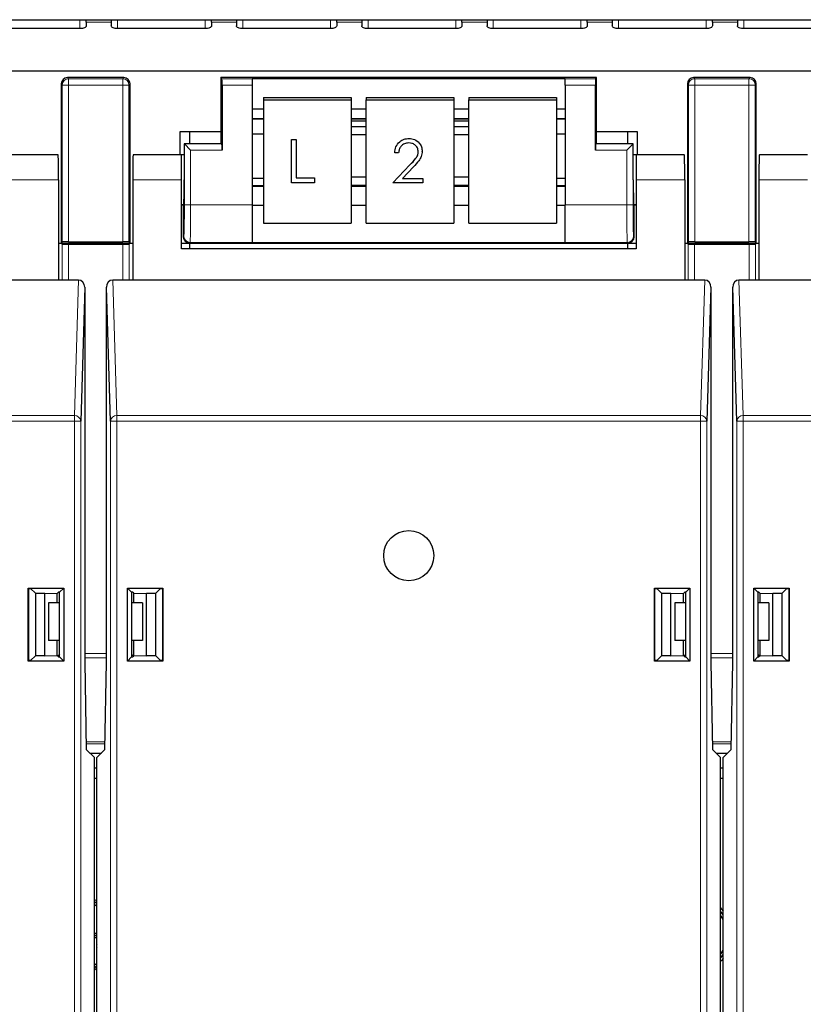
# Model space of a CAD drawing. Header units: millimetres. Extents: x 5 to 418, y 2 to 292.
# Tile 6 of 74: x 83 to 93, y 115 to 128. Entities that reach past the tile are written whole.
import ezdxf

# ---------------------------------------------------------------- set-up
doc = ezdxf.new("R2010")
doc.units = ezdxf.units.MM

msp = doc.modelspace()

# ---------------------------------------------------------------- linework, layer by layer
at = {"color": 7, "linetype": 'Continuous', "lineweight": 25}
for p, q in [((73.7196, 128.1919), (127.553, 128.1919)), ((83.803, 128.1607), (83.803, 128.1919)), ((83.803, 128.1607), (83.803, 128.1083)), ((84.1363, 128.1919), (84.1363, 128.1607)), ((84.1363, 128.1607), (84.1363, 128.1083)), ((85.4696, 128.1607), (85.4696, 128.1919)), ((85.4696, 128.1607), (85.4696, 128.1083)), ((85.803, 128.1919), (85.803, 128.1607)), ((85.803, 128.1607), (85.803, 128.1083)), ((87.1363, 128.1607), (87.1363, 128.1919)), ((87.1363, 128.1607), (87.1363, 128.1083)), ((87.4696, 128.1919), (87.4696, 128.1607)), ((87.4696, 128.1607), (87.4696, 128.1083)), ((88.803, 128.1607), (88.803, 128.1919)), ((88.803, 128.1607), (88.803, 128.1083)), ((89.1363, 128.1919), (89.1363, 128.1607)), ((89.1363, 128.1607), (89.1363, 128.1083)), ((90.4696, 128.1607), (90.4696, 128.1919)), ((90.4696, 128.1607), (90.4696, 128.1083)), ((90.803, 128.1919), (90.803, 128.1607)), ((90.803, 128.1607), (90.803, 128.1083)), ((92.1363, 128.1607), (92.1363, 128.1919)), ((92.1363, 128.1607), (92.1363, 128.1083)), ((92.4696, 128.1919), (92.4696, 128.1607)), ((92.4696, 128.1607), (92.4696, 128.1083)), ((83.7196, 128.0731), (82.553, 128.0731)), ((85.3863, 128.0731), (84.2196, 128.0731)), ((87.053, 128.0731), (85.8863, 128.0731)), ((88.7196, 128.0731), (87.553, 128.0731)), ((90.3863, 128.0731), (89.2196, 128.0731)), ((92.053, 128.0731), (90.8863, 128.0731)), ((93.7196, 128.0731), (92.553, 128.0731)), ((77.803, 127.5096), (123.4696, 127.5096)), ((83.4696, 127.3375), (83.4696, 125.2208)), ((84.303, 127.4208), (83.5529, 127.4208)), ((84.3863, 125.2208), (84.3863, 127.3375)), ((85.5946, 127.4208), (85.5946, 126.7048)), ((85.6092, 127.4062), (85.5946, 127.4208)), ((90.5946, 127.4208), (85.5946, 127.4208)), ((86.0113, 127.4077), (90.178, 127.4077)), ((86.0113, 127.4077), (86.0113, 127.4062)), ((86.0113, 127.4062), (86.0113, 127.3229)), ((90.178, 127.4077), (90.178, 127.4062)), ((90.178, 127.3229), (90.178, 127.4062)), ((90.5801, 127.4062), (90.5946, 127.4208)), ((90.5946, 126.7048), (90.5946, 127.4208)), ((91.803, 127.3375), (91.803, 125.2208)), ((92.6363, 127.4208), (91.8863, 127.4208)), ((92.7196, 125.2208), (92.7196, 127.3375)), ((85.6106, 127.3229), (85.6106, 126.4562)), ((86.0113, 127.3229), (86.0113, 125.7281)), ((90.178, 127.3229), (90.178, 125.7281)), ((90.5786, 126.4562), (90.5786, 127.3229)), ((86.1613, 127.1559), (86.1613, 127.1269)), ((86.1613, 127.1559), (87.328, 127.1559)), ((86.1613, 127.1269), (86.1613, 125.4856)), ((86.1613, 127.1269), (87.328, 127.1269)), ((87.328, 127.1559), (87.328, 127.1269)), ((87.328, 127.1269), (87.328, 125.4856)), ((87.528, 127.1559), (88.6946, 127.1559)), ((87.528, 127.1559), (87.528, 127.1269)), ((87.528, 127.1269), (88.6946, 127.1269)), ((87.528, 125.4856), (87.528, 127.1269)), ((88.6946, 127.1559), (88.6946, 127.1269)), ((88.6946, 127.1269), (88.6946, 125.4856)), ((88.8946, 127.1559), (90.0613, 127.1559)), ((88.8946, 127.1559), (88.8946, 127.1269)), ((88.8946, 127.1269), (90.0613, 127.1269)), ((88.8946, 125.4856), (88.8946, 127.1269)), ((90.0613, 127.1559), (90.0613, 127.1269)), ((90.0613, 127.1269), (90.0613, 125.4856)), ((86.0113, 127.0077), (86.1613, 127.0077)), ((87.328, 127.0077), (87.528, 127.0077)), ((88.6946, 127.0077), (88.8946, 127.0077)), ((90.0613, 127.0077), (90.178, 127.0077)), ((86.0113, 126.874), (86.1613, 126.874)), ((87.328, 126.874), (87.528, 126.874)), ((87.528, 126.841), (87.328, 126.841)), ((88.6946, 126.874), (88.8946, 126.874)), ((88.8946, 126.841), (88.6946, 126.841)), ((90.0613, 126.874), (90.178, 126.874)), ((85.053, 126.7048), (85.5946, 126.7048)), ((85.053, 126.3949), (85.053, 126.7048)), ((85.178, 126.7048), (85.178, 126.5422)), ((85.5946, 126.7048), (85.5946, 126.5541)), ((87.528, 126.765), (87.328, 126.765)), ((88.8946, 126.765), (88.6946, 126.765)), ((90.5946, 126.5541), (90.5946, 126.7048)), ((90.5946, 126.7048), (91.1363, 126.7048)), ((91.0113, 126.5422), (91.0113, 126.7048)), ((91.1363, 126.7048), (91.1363, 126.3949)), ((85.6092, 126.5395), (85.5946, 126.5541)), ((85.5946, 126.5541), (85.5946, 126.5422)), ((86.0113, 126.6754), (86.1613, 126.6754)), ((86.5366, 126.5968), (86.5972, 126.5968)), ((86.5366, 126.5965), (86.5366, 126.5968)), ((86.5366, 126.022), (86.5366, 126.5965)), ((86.5366, 126.5965), (86.5972, 126.5965)), ((86.5972, 126.5965), (86.5972, 126.5968)), ((86.5972, 126.5965), (86.5972, 126.0892)), ((87.328, 126.6626), (87.528, 126.6626)), ((88.0981, 126.6112), (88.0981, 126.6115)), ((88.6946, 126.6626), (88.8946, 126.6626)), ((90.0613, 126.6754), (90.178, 126.6754)), ((90.5801, 126.5395), (90.5946, 126.5541)), ((90.5946, 126.5422), (90.5946, 126.5541)), ((85.1066, 126.5422), (85.1066, 126.0615)), ((85.1092, 126.5395), (85.1066, 126.5422)), ((85.5946, 126.5422), (85.1066, 126.5422)), ((85.1925, 126.4562), (85.1092, 126.5395)), ((87.9079, 126.4197), (87.9079, 126.42)), ((87.9602, 126.4197), (87.9079, 126.4197)), ((88.2743, 126.4404), (88.2743, 126.4407)), ((91.0827, 126.5422), (90.5946, 126.5422)), ((91.0801, 126.5395), (90.9967, 126.4562)), ((91.0801, 126.5395), (91.0827, 126.5422)), ((91.0827, 126.0615), (91.0827, 126.5422)), ((83.4288, 126.3949), (82.7863, 126.3949)), ((85.0696, 126.3949), (84.4272, 126.3949)), ((85.1066, 126.3949), (85.0696, 126.3949)), ((85.0696, 126.0615), (85.0696, 126.3949)), ((91.1196, 126.3949), (91.0827, 126.3949)), ((91.1196, 126.3949), (91.1196, 126.0615)), ((91.7621, 126.3949), (91.1196, 126.3949)), ((93.403, 126.3949), (92.7605, 126.3949)), ((87.8854, 126.0223), (88.1116, 126.26)), ((87.8854, 126.022), (88.1116, 126.2598)), ((88.1563, 126.2343), (88.0103, 126.0809)), ((83.4346, 126.0615), (83.4346, 124.7282)), ((84.4214, 126.0615), (84.4214, 124.7282)), ((85.0696, 125.1449), (85.0696, 126.0615)), ((86.1613, 126.0772), (86.0113, 126.0772)), ((86.8396, 126.022), (86.5366, 126.022)), ((86.5972, 126.0894), (86.8396, 126.0894)), ((86.5972, 126.0892), (86.8396, 126.0892)), ((86.8396, 126.0892), (86.8396, 126.0894)), ((86.8396, 126.0892), (86.8396, 126.022)), ((87.528, 126.0946), (87.328, 126.0946)), ((87.8854, 126.022), (87.8854, 126.0223)), ((88.2818, 126.022), (87.8854, 126.022)), ((88.0103, 126.0809), (88.2818, 126.0809)), ((88.0106, 126.0812), (88.2818, 126.0812)), ((88.2818, 126.0809), (88.2818, 126.0812)), ((88.2818, 126.0809), (88.2818, 126.022)), ((88.8946, 126.0946), (88.6946, 126.0946)), ((90.178, 126.0772), (90.0613, 126.0772)), ((91.1196, 126.0615), (91.1196, 125.1449)), ((91.7679, 126.0615), (91.7679, 124.7282)), ((92.7547, 126.0615), (92.7547, 124.7282)), ((86.1613, 125.9805), (86.0113, 125.9805)), ((87.328, 125.9922), (87.528, 125.9922)), ((87.528, 125.9805), (87.328, 125.9805)), ((88.6946, 125.9922), (88.8946, 125.9922)), ((88.8946, 125.9805), (88.6946, 125.9805)), ((90.178, 125.9805), (90.0613, 125.9805)), ((85.0696, 125.7282), (85.1007, 125.7282)), ((85.0946, 125.7282), (85.0696, 125.7282)), ((85.0946, 125.7282), (85.0946, 125.3041)), ((86.0113, 125.7281), (86.0113, 125.2282)), ((86.0113, 125.7253), (86.1613, 125.7253)), ((87.328, 125.7253), (87.528, 125.7253)), ((88.6946, 125.7253), (88.8946, 125.7253)), ((90.0613, 125.7253), (90.178, 125.7253)), ((90.178, 125.2282), (90.178, 125.7281)), ((91.0885, 125.7282), (91.1196, 125.7282)), ((91.0946, 125.3041), (91.0946, 125.7282)), ((91.1196, 125.7282), (91.0946, 125.7282)), ((86.1613, 125.4856), (87.328, 125.4856)), ((87.528, 125.4856), (88.6946, 125.4856)), ((88.8946, 125.4856), (90.0613, 125.4856)), ((83.5675, 125.2368), (84.2884, 125.2368)), ((91.9009, 125.2368), (92.6217, 125.2368)), ((83.4346, 125.2208), (83.4696, 125.2208)), ((83.4818, 125.2062), (83.4672, 125.2208)), ((83.4842, 125.2353), (83.4696, 125.2208)), ((83.4696, 125.2208), (84.3863, 125.2208)), ((83.5651, 125.2048), (84.2908, 125.2048)), ((84.3717, 125.2353), (84.3863, 125.2208)), ((84.3887, 125.2208), (84.3741, 125.2062)), ((84.3863, 125.2208), (84.4214, 125.2208)), ((85.0696, 125.2208), (85.1779, 125.2208)), ((91.1196, 125.1449), (85.0696, 125.1449)), ((85.1779, 125.2208), (91.0113, 125.2208)), ((85.178, 125.2208), (85.178, 125.1449)), ((86.0113, 125.2282), (86.0113, 125.2272)), ((86.0113, 125.2272), (90.178, 125.2272)), ((90.178, 125.2282), (90.178, 125.2272)), ((91.0113, 125.1449), (91.0113, 125.2208)), ((91.0113, 125.2208), (91.1196, 125.2208)), ((91.7679, 125.2208), (91.803, 125.2208)), ((91.8151, 125.2062), (91.8006, 125.2208)), ((91.8175, 125.2353), (91.803, 125.2208)), ((91.803, 125.2208), (92.7196, 125.2208)), ((91.8985, 125.2048), (92.6241, 125.2048)), ((92.7051, 125.2353), (92.7196, 125.2208)), ((92.722, 125.2208), (92.7074, 125.2062)), ((92.7196, 125.2208), (92.7547, 125.2208)), ((83.4346, 124.7282), (76.088, 124.7282)), ((83.7007, 124.7282), (83.4346, 124.7282)), ((84.4214, 124.7282), (84.1553, 124.7282)), ((91.7679, 124.7282), (84.4214, 124.7282)), ((92.034, 124.7282), (91.7679, 124.7282)), ((92.7547, 124.7282), (92.4886, 124.7282)), ((100.1012, 124.7282), (92.7547, 124.7282)), ((83.7833, 124.6328), (83.7294, 122.8518)), ((83.7833, 124.6328), (83.7833, 119.6449)), ((84.1265, 122.8518), (84.0726, 124.6328)), ((84.0726, 119.6449), (84.0726, 124.6328)), ((92.1166, 124.6328), (92.0628, 122.8518)), ((92.1166, 124.6328), (92.1166, 119.6449)), ((92.4598, 122.8518), (92.406, 124.6328)), ((92.406, 119.6449), (92.406, 124.6328)), ((83.0323, 119.6593), (83.0323, 120.6305)), ((83.0323, 120.6305), (83.0381, 120.6247)), ((83.0323, 120.6305), (83.5035, 120.6305)), ((83.0381, 119.6651), (83.0381, 120.6247)), ((83.0381, 120.6247), (83.0636, 120.6247)), ((83.1267, 120.5615), (83.0636, 120.6247)), ((83.1267, 120.5615), (83.2513, 120.5615)), ((83.1267, 120.5615), (83.1267, 119.7282)), ((83.2513, 120.5615), (83.418, 120.5586)), ((83.2513, 119.7282), (83.2513, 120.5615)), ((83.4346, 120.5752), (83.418, 120.5586)), ((83.418, 120.4336), (83.418, 120.5586)), ((83.4482, 120.5752), (83.4346, 120.5752)), ((83.5035, 120.6305), (83.4482, 120.5752)), ((83.4482, 119.7145), (83.4482, 120.5752)), ((83.5035, 120.6305), (83.5035, 119.6593)), ((84.3524, 119.6593), (84.3524, 120.6305)), ((84.3524, 120.6305), (84.4077, 120.5752)), ((84.3524, 120.6305), (84.8236, 120.6305)), ((84.4077, 120.5752), (84.4077, 119.7145)), ((84.4214, 120.5752), (84.4077, 120.5752)), ((84.4214, 120.5752), (84.4379, 120.5586)), ((84.4379, 120.5586), (84.6046, 120.5615)), ((84.4379, 120.4336), (84.4379, 120.5586)), ((84.6046, 120.5615), (84.7292, 120.5615)), ((84.6046, 119.7282), (84.6046, 120.5615)), ((84.7924, 120.6247), (84.7292, 120.5615)), ((84.7292, 119.7282), (84.7292, 120.5615)), ((84.7924, 120.6247), (84.8178, 120.6247)), ((84.8236, 120.6305), (84.8178, 120.6247)), ((84.8178, 120.6247), (84.8178, 119.6651)), ((84.8236, 120.6305), (84.8236, 119.6593)), ((91.3656, 120.6305), (91.3714, 120.6247)), ((91.3656, 120.6305), (91.8368, 120.6305)), ((91.3656, 119.6593), (91.3656, 120.6305)), ((91.3714, 120.6247), (91.3969, 120.6247)), ((91.3714, 119.6651), (91.3714, 120.6247)), ((91.46, 120.5615), (91.3969, 120.6247)), ((91.46, 120.5615), (91.5847, 120.5615)), ((91.46, 120.5615), (91.46, 119.7282)), ((91.5847, 120.5615), (91.7513, 120.5586)), ((91.5847, 119.7282), (91.5847, 120.5615)), ((91.7679, 120.5752), (91.7513, 120.5586)), ((91.7513, 120.4336), (91.7513, 120.5586)), ((91.7816, 120.5752), (91.7679, 120.5752)), ((91.8368, 120.6305), (91.7816, 120.5752)), ((91.7816, 119.7145), (91.7816, 120.5752)), ((91.8368, 120.6305), (91.8368, 119.6593)), ((92.6857, 120.6305), (92.741, 120.5752)), ((92.6857, 120.6305), (93.157, 120.6305)), ((92.6857, 119.6593), (92.6857, 120.6305)), ((92.7547, 120.5752), (92.741, 120.5752)), ((92.741, 120.5752), (92.741, 119.7145)), ((92.7547, 120.5752), (92.7713, 120.5586)), ((92.7713, 120.5586), (92.9379, 120.5615)), ((92.7713, 120.4336), (92.7713, 120.5586)), ((92.9379, 120.5615), (93.0626, 120.5615)), ((92.9379, 119.7282), (92.9379, 120.5615)), ((93.1257, 120.6247), (93.0626, 120.5615)), ((93.0626, 119.7282), (93.0626, 120.5615)), ((93.1257, 120.6247), (93.1512, 120.6247)), ((93.157, 120.6305), (93.1512, 120.6247)), ((93.1512, 120.6247), (93.1512, 119.6651)), ((93.157, 120.6305), (93.157, 119.6593)), ((83.303, 120.4336), (83.303, 119.9336)), ((83.4482, 120.4336), (83.303, 120.4336)), ((84.553, 120.4336), (84.4077, 120.4336)), ((84.553, 120.4336), (84.553, 119.9336)), ((91.6363, 120.4336), (91.6363, 119.9336)), ((91.7816, 120.4336), (91.6363, 120.4336)), ((92.8863, 120.4336), (92.741, 120.4336)), ((92.8863, 120.4336), (92.8863, 119.9336)), ((83.4482, 119.9336), (83.303, 119.9336)), ((83.418, 119.7311), (83.418, 119.9336)), ((84.553, 119.9336), (84.4077, 119.9336)), ((84.4379, 119.7311), (84.4379, 119.9336)), ((91.7816, 119.9336), (91.6363, 119.9336)), ((91.7513, 119.7311), (91.7513, 119.9336)), ((92.8863, 119.9336), (92.741, 119.9336)), ((92.7713, 119.7311), (92.7713, 119.9336)), ((83.4482, 119.7485), (83.428, 119.7282)), ((84.428, 119.7282), (84.4077, 119.7485)), ((91.7816, 119.7485), (91.7613, 119.7282)), ((92.7613, 119.7282), (92.741, 119.7485)), ((83.0323, 119.6593), (83.0381, 119.6651)), ((83.5035, 119.6593), (83.0323, 119.6593)), ((83.0636, 119.6651), (83.0381, 119.6651)), ((83.0636, 119.6651), (83.1267, 119.7282)), ((83.2513, 119.7282), (83.1267, 119.7282)), ((83.2513, 119.7282), (83.418, 119.7311)), ((83.418, 119.7311), (83.4346, 119.7145)), ((83.428, 119.7282), (83.4209, 119.7282)), ((83.428, 119.7282), (83.428, 119.7211)), ((83.4346, 119.7145), (83.4482, 119.7145)), ((83.5035, 119.6593), (83.4482, 119.7145)), ((83.7833, 119.6449), (83.8036, 118.4812)), ((84.0523, 118.4812), (84.0726, 119.6449)), ((84.3524, 119.6593), (84.4077, 119.7145)), ((84.8236, 119.6593), (84.3524, 119.6593)), ((84.4077, 119.7145), (84.4214, 119.7145)), ((84.4379, 119.7311), (84.4214, 119.7145)), ((84.428, 119.7282), (84.428, 119.7211)), ((84.435, 119.7282), (84.428, 119.7282)), ((84.4379, 119.7311), (84.6046, 119.7282)), ((84.7292, 119.7282), (84.6046, 119.7282)), ((84.7292, 119.7282), (84.7924, 119.6651)), ((84.8178, 119.6651), (84.7924, 119.6651)), ((84.8236, 119.6593), (84.8178, 119.6651)), ((91.3656, 119.6593), (91.3714, 119.6651)), ((91.8368, 119.6593), (91.3656, 119.6593)), ((91.3969, 119.6651), (91.3714, 119.6651)), ((91.3969, 119.6651), (91.46, 119.7282)), ((91.5847, 119.7282), (91.46, 119.7282)), ((91.5847, 119.7282), (91.7513, 119.7311)), ((91.7513, 119.7311), (91.7679, 119.7145)), ((91.7613, 119.7282), (91.7542, 119.7282)), ((91.7613, 119.7282), (91.7613, 119.7211)), ((91.7679, 119.7145), (91.7816, 119.7145)), ((91.8368, 119.6593), (91.7816, 119.7145)), ((92.1166, 119.6449), (92.1369, 118.4812)), ((92.3857, 118.4812), (92.406, 119.6449)), ((92.6857, 119.6593), (92.741, 119.7145)), ((93.157, 119.6593), (92.6857, 119.6593)), ((92.741, 119.7145), (92.7547, 119.7145)), ((92.7713, 119.7311), (92.7547, 119.7145)), ((92.7613, 119.7282), (92.7613, 119.7211)), ((92.7684, 119.7282), (92.7613, 119.7282)), ((92.7713, 119.7311), (92.9379, 119.7282)), ((93.0626, 119.7282), (92.9379, 119.7282)), ((93.0626, 119.7282), (93.1257, 119.6651)), ((93.1512, 119.6651), (93.1257, 119.6651)), ((93.157, 119.6593), (93.1512, 119.6651)), ((83.9113, 118.3735), (83.8036, 118.4812)), ((83.8512, 118.4336), (84.0047, 118.4336)), ((83.9446, 118.3735), (84.0523, 118.4812)), ((92.2446, 118.3735), (92.1369, 118.4812)), ((92.1845, 118.4336), (92.3381, 118.4336)), ((92.278, 118.3735), (92.3857, 118.4812)), ((83.9113, 104.8116), (83.9113, 118.3735)), ((83.9446, 104.8116), (83.9446, 118.3735)), ((92.2446, 104.8116), (92.2446, 118.3735)), ((92.278, 104.8116), (92.278, 118.3735)), ((83.9446, 118.2336), (83.9113, 118.2336)), ((92.278, 118.2336), (92.2446, 118.2336)), ((83.9113, 118.1002), (83.9446, 118.1002)), ((92.2446, 118.1002), (92.278, 118.1002)), ((83.9446, 116.4213), (83.9113, 116.3994)), ((92.278, 116.2819), (92.2446, 116.329)), ((92.278, 116.2803), (92.2446, 116.3277)), ((83.9113, 116.0375), (83.9446, 116.0375)), ((83.9446, 116.0086), (83.9113, 116.0086)), ((83.9113, 116.007), (83.9446, 116.007)), ((83.9446, 115.9781), (83.9113, 115.9781)), ((92.2446, 115.7061), (92.278, 115.7535)), ((92.2446, 115.7048), (92.278, 115.7519)), ((83.9113, 115.6344), (83.9446, 115.6125))]:
    msp.add_line(p, q, dxfattribs=at)
at = {"color": 7, "linetype": 'Continuous', "lineweight": 18}
for p, q in [((83.7196, 128.1919), (83.7196, 128.0731)), ((83.803, 128.1607), (84.1363, 128.1607)), ((84.2196, 128.1919), (84.2196, 128.0731)), ((85.3863, 128.1919), (85.3863, 128.0731)), ((85.4696, 128.1607), (85.803, 128.1607)), ((85.8863, 128.1919), (85.8863, 128.0731)), ((87.053, 128.1919), (87.053, 128.0731)), ((87.1363, 128.1607), (87.4696, 128.1607)), ((87.553, 128.1919), (87.553, 128.0731)), ((88.7196, 128.1919), (88.7196, 128.0731)), ((88.803, 128.1607), (89.1363, 128.1607)), ((89.2196, 128.1919), (89.2196, 128.0731)), ((90.3863, 128.1919), (90.3863, 128.0731)), ((90.4696, 128.1607), (90.803, 128.1607)), ((90.8863, 128.1919), (90.8863, 128.0731)), ((92.053, 128.1919), (92.053, 128.0731)), ((92.1363, 128.1607), (92.4696, 128.1607)), ((92.553, 128.1919), (92.553, 128.0731)), ((83.4842, 127.3229), (83.4696, 127.3375)), ((83.5529, 127.4208), (83.5675, 127.4062)), ((83.5675, 127.3229), (83.5675, 127.4062)), ((83.5675, 127.4062), (84.2884, 127.4062)), ((84.2884, 127.4062), (84.303, 127.4208)), ((84.2884, 127.3229), (84.2884, 127.4062)), ((84.3863, 127.3375), (84.3717, 127.3229)), ((85.6092, 127.4062), (86.0113, 127.4062)), ((90.178, 127.4062), (90.5801, 127.4062)), ((91.8175, 127.3229), (91.803, 127.3375)), ((91.8863, 127.4208), (91.9009, 127.4062)), ((91.9009, 127.4062), (91.9009, 127.3229)), ((91.9009, 127.4062), (92.6217, 127.4062)), ((92.6217, 127.4062), (92.6363, 127.4208)), ((92.6217, 127.4062), (92.6217, 127.3229)), ((92.7196, 127.3375), (92.7051, 127.3229)), ((83.4842, 127.3229), (83.5675, 127.3229)), ((83.4842, 125.2353), (83.4842, 127.3229)), ((83.5675, 127.3229), (83.5675, 125.2368)), ((84.2884, 127.3229), (83.5675, 127.3229)), ((84.2884, 127.3229), (84.3717, 127.3229)), ((84.2884, 125.2368), (84.2884, 127.3229)), ((84.3717, 127.3229), (84.3717, 125.2353)), ((86.0113, 127.3229), (85.6106, 127.3229)), ((90.5786, 127.3229), (90.178, 127.3229)), ((91.8175, 125.2353), (91.8175, 127.3229)), ((91.8175, 127.3229), (91.9009, 127.3229)), ((91.9009, 127.3229), (91.9009, 125.2368)), ((92.6217, 127.3229), (91.9009, 127.3229)), ((92.6217, 127.3229), (92.7051, 127.3229)), ((92.6217, 125.2368), (92.6217, 127.3229)), ((92.7051, 127.3229), (92.7051, 125.2353)), ((86.0113, 126.876), (86.1613, 126.876)), ((87.328, 126.876), (87.528, 126.876)), ((88.6946, 126.876), (88.8946, 126.876)), ((90.0613, 126.876), (90.178, 126.876)), ((85.1092, 126.5395), (85.6092, 126.5395)), ((85.1092, 125.7281), (85.1092, 126.5395)), ((85.6106, 126.4562), (85.1925, 126.4562)), ((85.1925, 126.4562), (85.1925, 125.7281)), ((90.9967, 126.4562), (90.5786, 126.4562)), ((90.5801, 126.5395), (91.0801, 126.5395)), ((90.9967, 125.7281), (90.9967, 126.4562)), ((91.0801, 126.5395), (91.0801, 125.7281)), ((88.1116, 126.2598), (88.1116, 126.26)), ((83.4346, 126.0615), (82.7863, 126.0615)), ((85.0696, 126.0615), (84.4214, 126.0615)), ((91.7679, 126.0615), (91.1196, 126.0615)), ((93.403, 126.0615), (92.7547, 126.0615)), ((86.0113, 125.9727), (86.1613, 125.9727)), ((87.328, 125.9727), (87.528, 125.9727)), ((88.6946, 125.9727), (88.8946, 125.9727)), ((90.0613, 125.9727), (90.178, 125.9727)), ((85.1925, 125.7281), (85.1092, 125.7281)), ((85.1925, 125.7281), (86.0113, 125.7281)), ((90.178, 125.7281), (90.9967, 125.7281)), ((91.0801, 125.7281), (90.9967, 125.7281)), ((85.0946, 125.3041), (85.1021, 125.3115)), ((91.0872, 125.3115), (91.0946, 125.3041)), ((83.4818, 124.7282), (83.4818, 125.2062)), ((83.5651, 125.2048), (83.5651, 124.7282)), ((84.2908, 124.7282), (84.2908, 125.2048)), ((84.3741, 125.2062), (84.3741, 124.7282)), ((85.1854, 125.2282), (85.1779, 125.2208)), ((86.0113, 125.2282), (85.1854, 125.2282)), ((91.0039, 125.2282), (90.178, 125.2282)), ((91.0113, 125.2208), (91.0039, 125.2282)), ((91.8151, 124.7282), (91.8151, 125.2062)), ((91.8985, 125.2048), (91.8985, 124.7282)), ((92.6241, 124.7282), (92.6241, 125.2048)), ((92.7074, 125.2062), (92.7074, 124.7282)), ((83.6461, 122.924), (83.7007, 124.7282)), ((84.1553, 124.7282), (84.2098, 122.924)), ((91.9795, 122.924), (92.034, 124.7282)), ((92.4886, 124.7282), (92.5431, 122.924)), ((75.8765, 122.924), (83.6461, 122.924)), ((83.6461, 122.8518), (83.6461, 122.924)), ((84.2098, 122.8518), (84.2098, 122.924)), ((84.2098, 122.924), (91.9795, 122.924)), ((91.9795, 122.8518), (91.9795, 122.924)), ((92.5431, 122.8518), (92.5431, 122.924)), ((92.5431, 122.924), (100.3128, 122.924)), ((83.6461, 122.8518), (75.8765, 122.8518)), ((83.6461, 104.6297), (83.6461, 122.8518)), ((83.6461, 122.8518), (83.7294, 122.8518)), ((83.7294, 122.8518), (83.7294, 104.6297)), ((84.2098, 122.8518), (84.1265, 122.8518)), ((84.1265, 104.6297), (84.1265, 122.8518)), ((84.2098, 122.8518), (84.2098, 104.6297)), ((91.9795, 122.8518), (84.2098, 122.8518)), ((91.9795, 104.6297), (91.9795, 122.8518)), ((91.9795, 122.8518), (92.0628, 122.8518)), ((92.0628, 122.8518), (92.0628, 104.6297)), ((92.4598, 104.6297), (92.4598, 122.8518)), ((92.5431, 122.8518), (92.4598, 122.8518)), ((92.5431, 122.8518), (92.5431, 104.6297)), ((100.3128, 122.8518), (92.5431, 122.8518)), ((83.7833, 119.7598), (84.0726, 119.7598)), ((92.1166, 119.7598), (92.406, 119.7598)), ((84.0726, 119.7009), (83.7833, 119.7009)), ((92.406, 119.7009), (92.1166, 119.7009)), ((83.8018, 118.5825), (84.0541, 118.5825)), ((84.0537, 118.5581), (83.8023, 118.5581)), ((92.1352, 118.5825), (92.3874, 118.5825)), ((92.387, 118.5581), (92.1356, 118.5581))]:
    msp.add_line(p, q, dxfattribs=at)
at = {"color": 7, "linetype": 'Continuous', "lineweight": 25, "flags": 128}
for points in [[(83.803, 128.1083), (83.8014, 128.1014), (83.7966, 128.0948), (83.7889, 128.0887), (83.7786, 128.0834), (83.7659, 128.079), (83.7515, 128.0758), (83.7359, 128.0738), (83.7196, 128.0731)], [(84.2196, 128.0731), (84.2034, 128.0738), (84.1877, 128.0758), (84.1733, 128.079), (84.1607, 128.0834), (84.1503, 128.0887), (84.1426, 128.0948), (84.1379, 128.1014), (84.1363, 128.1083)], [(85.4696, 128.1083), (85.468, 128.1014), (85.4633, 128.0948), (85.4556, 128.0887), (85.4452, 128.0834), (85.4326, 128.079), (85.4182, 128.0758), (85.4026, 128.0738), (85.3863, 128.0731)], [(85.8863, 128.0731), (85.87, 128.0738), (85.8544, 128.0758), (85.84, 128.079), (85.8274, 128.0834), (85.817, 128.0887), (85.8093, 128.0948), (85.8046, 128.1014), (85.803, 128.1083)], [(87.1363, 128.1083), (87.1347, 128.1014), (87.13, 128.0948), (87.1223, 128.0887), (87.1119, 128.0834), (87.0993, 128.079), (87.0849, 128.0758), (87.0692, 128.0738), (87.053, 128.0731)], [(87.553, 128.0731), (87.5367, 128.0738), (87.5211, 128.0758), (87.5067, 128.079), (87.494, 128.0834), (87.4837, 128.0887), (87.476, 128.0948), (87.4712, 128.1014), (87.4696, 128.1083)], [(88.803, 128.1083), (88.8014, 128.1014), (88.7966, 128.0948), (88.7889, 128.0887), (88.7786, 128.0834), (88.7659, 128.079), (88.7515, 128.0758), (88.7359, 128.0738), (88.7196, 128.0731)], [(89.2196, 128.0731), (89.2034, 128.0738), (89.1877, 128.0758), (89.1733, 128.079), (89.1607, 128.0834), (89.1503, 128.0887), (89.1426, 128.0948), (89.1379, 128.1014), (89.1363, 128.1083)], [(90.4696, 128.1083), (90.468, 128.1014), (90.4633, 128.0948), (90.4556, 128.0887), (90.4452, 128.0834), (90.4326, 128.079), (90.4182, 128.0758), (90.4026, 128.0738), (90.3863, 128.0731)], [(90.8863, 128.0731), (90.87, 128.0738), (90.8544, 128.0758), (90.84, 128.079), (90.8274, 128.0834), (90.817, 128.0887), (90.8093, 128.0948), (90.8046, 128.1014), (90.803, 128.1083)], [(92.1363, 128.1083), (92.1347, 128.1014), (92.13, 128.0948), (92.1223, 128.0887), (92.1119, 128.0834), (92.0993, 128.079), (92.0849, 128.0758), (92.0692, 128.0738), (92.053, 128.0731)], [(92.553, 128.0731), (92.5367, 128.0738), (92.5211, 128.0758), (92.5067, 128.079), (92.494, 128.0834), (92.4837, 128.0887), (92.476, 128.0948), (92.4712, 128.1014), (92.4696, 128.1083)], [(83.9113, 116.4696), (83.9214, 116.4756), (83.9446, 116.4883)], [(83.9446, 116.4556), (83.9359, 116.4506), (83.9113, 116.4355)], [(83.9446, 116.4546), (83.9363, 116.4499), (83.9113, 116.4345)], [(92.2446, 116.3735), (92.2587, 116.3574), (92.278, 116.3331)], [(92.278, 116.2202), (92.2535, 116.2649), (92.2446, 116.2787)], [(92.2446, 115.7551), (92.2535, 115.7689), (92.278, 115.8136)], [(92.278, 115.7007), (92.2587, 115.6764), (92.2446, 115.6603)], [(83.9113, 115.5993), (83.9363, 115.5839), (83.9446, 115.5792)], [(83.9113, 115.5983), (83.9359, 115.5832), (83.9446, 115.5782)], [(83.9446, 115.5455), (83.9214, 115.5582), (83.9113, 115.5642)]]:
    msp.add_lwpolyline(points, dxfattribs=at)
at = {"color": 7, "linetype": 'Continuous', "lineweight": 25}
msp.add_circle((88.0946, 121.0615), 0.3333, dxfattribs=at)
at = {"color": 7, "linetype": 'Continuous', "lineweight": 18}
for centre, radius, start, end in [((83.5675, 127.3229), 0.0834, 90.02044, 179.97956), ((84.2884, 127.3229), 0.0834, 0.02044, 89.97956), ((91.9009, 127.3229), 0.0834, 90.02044, 179.97956), ((92.6217, 127.3229), 0.0834, 0.02044, 89.97956), ((85.1854, 125.3116), 0.0834, 180.02044, 269.97956), ((91.0039, 125.3116), 0.0834, 270.02044, 359.97956), ((83.6506, 122.8449), 0.0792, 4.98036, 93.22421), ((84.2053, 122.8449), 0.0792, 86.77579, 175.01964), ((91.9839, 122.8449), 0.0792, 4.98036, 93.22421), ((92.5387, 122.8449), 0.0792, 86.77579, 175.01964)]:
    msp.add_arc(centre, radius, start, end, dxfattribs=at)
at = {"color": 7, "linetype": 'Continuous', "lineweight": 25}
msp.add_arc((83.9675, 115.8728), 0.0297, 140.30971, 219.69029, dxfattribs=at)
for centre, major_axis, ratio, start_param, end_param in [((83.553, 127.3374), (-0.0589, 0.0589), 0.9996955, 5.4979394, 7.0684312), ((84.3029, 127.3374), (0.0589, 0.0589), 0.9996955, 5.4979394, 7.0684312), ((85.6092, 127.3229), (0, 0.0833), 0.0174551, 4.712389, 6.265732), ((90.5801, 127.3229), (0, 0.0833), 0.0174551, 0.0174533, 1.5707963), ((91.8863, 127.3374), (-0.0589, 0.0589), 0.9996955, 5.4979394, 7.0684312), ((92.6363, 127.3374), (0.0589, 0.0589), 0.9996955, 5.4979394, 7.0684312), ((85.6092, 126.4562), (0, 0.0833), 0.0174551, 4.712389, 6.265732), ((90.5801, 126.4562), (0, 0.0833), 0.0174551, 0.0174533, 1.5707963), ((83.4288, 126.0615), (0, 0.3333), 0.0174551, 4.712389, 6.2831853), ((84.4272, 126.0615), (0, 0.3333), 0.0174551, 0, 1.5707963), ((91.7621, 126.0615), (0, 0.3333), 0.0174551, 4.712389, 6.2831853), ((92.7605, 126.0615), (0, 0.3333), 0.0174551, 0, 1.5707963), ((85.1007, 126.0615), (0, 0.3333), 0.0174551, 3.1415927, 4.712389), ((91.0885, 126.0615), (0, 0.3333), 0.0174551, 1.5707963, 3.1415927), ((83.5675, 125.2353), (0.0833, 0), 0.0174551, 1.5707963, 3.1241394), ((84.2884, 125.2353), (0.0833, 0), 0.0174551, 0.0174533, 1.5707963), ((85.178, 125.3041), (-0.0589, -0.0589), 0.9996955, 5.4979394, 7.0684312), ((91.0113, 125.3041), (0.0589, -0.0589), 0.9996955, 5.4979394, 7.0684312), ((91.9009, 125.2353), (0.0833, 0), 0.0174551, 1.5707963, 3.1241394), ((92.6217, 125.2353), (0.0833, 0), 0.0174551, 0.0174533, 1.5707963), ((83.5651, 125.2062), (0.0833, 0), 0.0174551, 3.1590459, 4.712389), ((84.2908, 125.2062), (0.0833, 0), 0.0174551, 4.712389, 6.265732), ((91.8985, 125.2062), (0.0833, 0), 0.0174551, 3.1590459, 4.712389), ((92.6241, 125.2062), (0.0833, 0), 0.0174551, 4.712389, 6.265732), ((83.6999, 124.632), (0.0029, 0.0962), 0.8659265, 4.7472889, 6.3093589), ((84.156, 124.632), (-0.0029, 0.0962), 0.8659265, 6.2570117, 7.8190817), ((92.0333, 124.632), (0.0029, 0.0962), 0.8659265, 4.7472889, 6.3093589), ((92.4893, 124.632), (-0.0029, 0.0962), 0.8659265, 6.2570117, 7.8190817)]:
    msp.add_ellipse(centre, major_axis=major_axis, ratio=ratio, start_param=start_param, end_param=end_param, dxfattribs=at)
at = {"color": 7, "linetype": 'Continuous', "lineweight": 18}
for centre, major_axis, ratio, start_param, end_param in [((85.1019, 125.7281), (0, 0.4167), 0.0174551, 3.1590459, 4.712389), ((85.1852, 125.7281), (0, 0.5), 0.0145459, 3.1590459, 4.712389), ((91.004, 125.7281), (0, 0.5), 0.0145459, 1.5707963, 3.1241394), ((91.0873, 125.7281), (0, 0.4167), 0.0174551, 1.5707963, 3.1241394)]:
    msp.add_ellipse(centre, major_axis=major_axis, ratio=ratio, start_param=start_param, end_param=end_param, dxfattribs=at)
at = {"color": 7, "linetype": 'Continuous', "lineweight": 25}
for points, knots in [([(87.9079, 126.42), (87.9113, 126.4479), (87.918, 126.5037), (87.9678, 126.5675), (88.0311, 126.6059), (88.0758, 126.6096), (88.0981, 126.6115)], [0, 0, 0, 0, 0.28002908, 0.55951459, 0.77966753, 1, 1, 1, 1]), ([(87.9079, 126.4197), (87.9113, 126.4476), (87.918, 126.5034), (87.9678, 126.5673), (88.0311, 126.6056), (88.0758, 126.6093), (88.0981, 126.6112)], [0, 0, 0, 0, 0.28002908, 0.55951459, 0.77966753, 1, 1, 1, 1]), ([(88.0954, 126.5523), (88.0755, 126.5503), (88.0357, 126.5463), (87.9906, 126.5105), (87.9664, 126.4655), (87.9623, 126.435), (87.9602, 126.4197)], [0, 0, 0, 0, 0.2796987, 0.5588466, 0.7791762, 1, 1, 1, 1]), ([(88.222, 126.4358), (88.2195, 126.4536), (88.2146, 126.4892), (88.179, 126.5268), (88.138, 126.5491), (88.1096, 126.5512), (88.0954, 126.5523)], [0, 0, 0, 0, 0.2791258, 0.5589784, 0.77935, 1, 1, 1, 1]), ([(88.0981, 126.6115), (88.1241, 126.6091), (88.1761, 126.6043), (88.2338, 126.5575), (88.2688, 126.5008), (88.2725, 126.4607), (88.2743, 126.4407)], [0, 0, 0, 0, 0.2798903, 0.5592237, 0.7795824, 1, 1, 1, 1]), ([(88.0981, 126.6112), (88.1241, 126.6088), (88.1761, 126.604), (88.2338, 126.5573), (88.2688, 126.5005), (88.2725, 126.4605), (88.2743, 126.4404)], [0, 0, 0, 0, 0.2798903, 0.5592237, 0.7795824, 1, 1, 1, 1]), ([(88.1116, 126.26), (88.1396, 126.2884), (88.1786, 126.3279), (88.2172, 126.3892), (88.2204, 126.4205), (88.222, 126.4361)], [0, 0, 0, 0, 0.5607172, 0.7805321, 1, 1, 1, 1]), ([(88.1116, 126.2598), (88.1396, 126.2881), (88.1786, 126.3276), (88.2172, 126.3889), (88.2204, 126.4202), (88.222, 126.4358)], [0, 0, 0, 0, 0.5607172, 0.7805321, 1, 1, 1, 1]), ([(88.2743, 126.4404), (88.2719, 126.4176), (88.2672, 126.372), (88.2205, 126.3031), (88.1807, 126.2604), (88.1563, 126.2343)], [0, 0, 0, 0, 0.2792879, 0.5591538, 1, 1, 1, 1])]:
    msp.add_open_spline(points, degree=3, knots=knots, dxfattribs=at)

doc.saveas('drawing.dxf')
